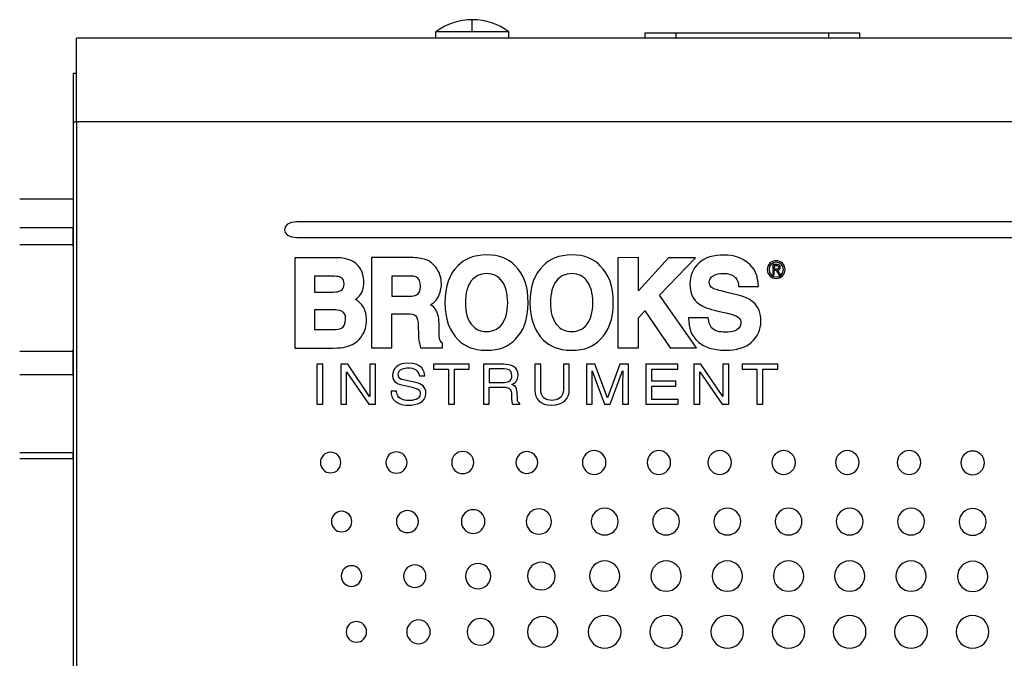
# Model space of a CAD drawing. Header units: millimetres. Extents: x 61 to 414, y 33 to 258.
# Tile 10 of 42: x 138 to 179, y 142 to 168. Entities that reach past the tile are written whole.
import ezdxf

# ---------------------------------------------------------------- set-up
doc = ezdxf.new("R2010")
doc.units = ezdxf.units.MM

msp = doc.modelspace()

# ---------------------------------------------------------------- linework, layer by layer
at = {"color": 7, "linetype": 'Continuous', "lineweight": 25}
for p, q in [((156.857, 167.853), (156.857, 168.361)), ((216.547, 167.586), (140.347, 167.586)), ((140.347, 164.093), (140.347, 167.586)), ((156.857, 167.853), (155.333, 167.853)), ((155.333, 167.586), (155.333, 167.853)), ((158.381, 167.853), (156.857, 167.853)), ((158.381, 167.586), (158.381, 167.853)), ((164.069, 167.586), (164.069, 167.819)), ((164.069, 167.819), (165.349, 167.819)), ((165.349, 167.819), (171.729, 167.819)), ((165.349, 167.819), (165.349, 167.586)), ((171.729, 167.819), (173.009, 167.819)), ((171.729, 167.586), (171.729, 167.819)), ((173.009, 167.819), (173.009, 167.586)), ((140.22, 164.093), (140.22, 166.125)), ((140.22, 166.125), (140.347, 166.125)), ((140.22, 117.611), (140.22, 164.093)), ((140.22, 164.093), (140.347, 164.093)), ((216.547, 164.093), (140.347, 164.093)), ((140.347, 164.093), (140.347, 111.833)), ((140.213, 160.88), (137.981, 160.88)), ((206.274, 159.929), (149.541, 159.929)), ((137.981, 159.694), (140.213, 159.694)), ((140.213, 158.965), (140.213, 159.694)), ((140.213, 158.965), (137.981, 158.965)), ((140.22, 158.85), (140.213, 158.965)), ((149.541, 159.272), (206.274, 159.272)), ((149.449, 158.433), (149.451, 154.665)), ((151.196, 158.433), (149.449, 158.433)), ((154.385, 158.435), (152.651, 158.434)), ((152.651, 158.434), (152.651, 154.666)), ((163.785, 158.437), (162.93, 158.433)), ((162.93, 158.433), (162.93, 154.671)), ((163.785, 157.047), (163.785, 158.437)), ((165.035, 158.433), (163.785, 157.047)), ((164.664, 156.866), (166.164, 158.433)), ((166.164, 158.433), (165.035, 158.433)), ((169.389, 158.15), (169.389, 157.724)), ((169.551, 158.15), (169.389, 158.15)), ((169.453, 158.095), (169.453, 157.963)), ((169.541, 158.095), (169.453, 158.095)), ((169.389, 157.724), (169.453, 157.724)), ((169.453, 157.963), (169.531, 157.963)), ((169.453, 157.724), (169.453, 157.908)), ((169.453, 157.908), (169.528, 157.908)), ((169.528, 157.908), (169.64, 157.724)), ((169.712, 157.724), (169.591, 157.911)), ((169.64, 157.724), (169.712, 157.724)), ((150.278, 157.665), (150.277, 157)), ((150.958, 157.666), (150.278, 157.665)), ((153.505, 157.668), (153.504, 156.83)), ((154.235, 157.668), (153.505, 157.668)), ((150.277, 157), (151.056, 157)), ((166.21, 154.671), (164.664, 156.866)), ((168.007, 156.851), (167.374, 157.009)), ((167.962, 157.224), (168.786, 157.224)), ((153.504, 156.83), (154.215, 156.83)), ((150.278, 156.262), (150.279, 155.431)), ((151.053, 156.262), (150.278, 156.262)), ((153.504, 154.666), (153.504, 156.092)), ((153.504, 156.092), (154.129, 156.092)), ((163.785, 155.926), (164.059, 156.211)), ((164.059, 156.211), (165.103, 154.671)), ((167.094, 156.208), (167.503, 156.115)), ((163.785, 154.671), (163.785, 155.926)), ((166.7, 155.918), (165.879, 155.92)), ((150.279, 155.431), (151.052, 155.431)), ((154.604, 155.568), (154.609, 155.241)), ((155.472, 155.369), (155.472, 155.615)), ((155.621, 154.667), (155.621, 154.862)), ((137.981, 154.538), (140.213, 154.538)), ((140.213, 154.538), (140.22, 154.654)), ((140.213, 153.542), (140.213, 154.538)), ((149.451, 154.665), (151.06, 154.665)), ((152.651, 154.666), (153.504, 154.666)), ((154.702, 154.667), (155.621, 154.667)), ((162.93, 154.671), (163.785, 154.671)), ((165.103, 154.671), (166.21, 154.671)), ((150.37, 153.984), (150.37, 152.323)), ((150.617, 153.984), (150.37, 153.984)), ((150.617, 152.323), (150.617, 153.984)), ((151.663, 153.984), (151.37, 153.984)), ((151.37, 153.984), (151.37, 152.323)), ((151.609, 152.323), (151.609, 153.665)), ((151.609, 153.665), (151.614, 153.665)), ((151.614, 153.665), (152.543, 152.323)), ((152.576, 152.642), (151.663, 153.984)), ((152.82, 153.984), (152.581, 153.984)), ((152.581, 153.984), (152.581, 152.642)), ((152.82, 152.323), (152.82, 153.984)), ((156.728, 153.984), (155.245, 153.984)), ((155.245, 153.984), (155.245, 153.785)), ((155.245, 153.785), (155.863, 153.785)), ((155.863, 153.785), (155.863, 152.323)), ((156.11, 152.323), (156.11, 153.785)), ((156.11, 153.785), (156.728, 153.785)), ((156.728, 153.785), (156.728, 153.984)), ((158.163, 153.984), (157.318, 153.984)), ((157.318, 153.984), (157.318, 152.323)), ((158.181, 153.792), (157.565, 153.792)), ((157.565, 153.792), (157.565, 153.228)), ((159.71, 153.984), (159.463, 153.984)), ((159.463, 153.984), (159.463, 152.876)), ((159.71, 152.938), (159.71, 153.984)), ((160.901, 153.984), (160.654, 153.984)), ((160.654, 153.984), (160.654, 152.934)), ((160.901, 152.906), (160.901, 153.984)), ((161.969, 153.984), (161.616, 153.984)), ((161.616, 153.984), (161.616, 152.323)), ((161.85, 153.716), (161.855, 153.716)), ((161.855, 153.716), (162.369, 152.323)), ((162.491, 152.58), (161.969, 153.984)), ((163.015, 153.984), (162.496, 152.58)), ((162.613, 152.323), (163.127, 153.718)), ((163.366, 153.984), (163.015, 153.984)), ((163.127, 153.718), (163.132, 153.718)), ((163.366, 152.323), (163.366, 153.984)), ((165.43, 153.984), (164.099, 153.984)), ((164.099, 153.984), (164.099, 152.323)), ((164.346, 153.785), (165.43, 153.785)), ((164.346, 153.276), (164.346, 153.785)), ((165.43, 153.785), (165.43, 153.984)), ((166.394, 153.984), (166.101, 153.984)), ((166.101, 153.984), (166.101, 152.323)), ((166.34, 152.323), (166.34, 153.665)), ((166.34, 153.665), (166.345, 153.665)), ((166.345, 153.665), (167.274, 152.323)), ((167.307, 152.642), (166.394, 153.984)), ((167.551, 153.984), (167.312, 153.984)), ((167.312, 153.984), (167.312, 152.642)), ((167.551, 152.323), (167.551, 153.984)), ((168.111, 153.984), (168.111, 153.785)), ((169.595, 153.984), (168.111, 153.984)), ((168.111, 153.785), (168.73, 153.785)), ((168.73, 153.785), (168.73, 152.323)), ((168.976, 153.785), (169.595, 153.785)), ((168.976, 152.323), (168.976, 153.785)), ((169.595, 153.785), (169.595, 153.984)), ((140.213, 153.542), (137.981, 153.542)), ((140.22, 153.458), (140.213, 153.542)), ((154.507, 153.225), (153.986, 153.334)), ((154.639, 153.498), (154.871, 153.498)), ((157.565, 153.228), (158.138, 153.228)), ((161.855, 152.323), (161.855, 153.304)), ((163.127, 153.304), (163.127, 152.323)), ((165.346, 153.276), (164.346, 153.276)), ((165.346, 153.077), (165.346, 153.276)), ((153.701, 152.86), (153.469, 152.86)), ((153.919, 153.124), (154.293, 153.045)), ((157.565, 152.323), (157.565, 153.036)), ((157.565, 153.036), (158.163, 153.036)), ((158.743, 152.527), (158.728, 152.827)), ((164.346, 153.077), (165.346, 153.077)), ((164.346, 152.522), (164.346, 153.077)), ((152.581, 152.642), (152.576, 152.642)), ((158.835, 152.323), (158.835, 152.36)), ((162.496, 152.58), (162.491, 152.58)), ((165.447, 152.522), (164.346, 152.522)), ((165.447, 152.323), (165.447, 152.522)), ((167.312, 152.642), (167.307, 152.642)), ((150.37, 152.323), (150.617, 152.323)), ((151.37, 152.323), (151.609, 152.323)), ((152.543, 152.323), (152.82, 152.323)), ((155.863, 152.323), (156.11, 152.323)), ((157.318, 152.323), (157.565, 152.323)), ((158.532, 152.323), (158.835, 152.323)), ((161.616, 152.323), (161.855, 152.323)), ((162.369, 152.323), (162.613, 152.323)), ((163.127, 152.323), (163.366, 152.323)), ((164.099, 152.323), (165.447, 152.323)), ((166.101, 152.323), (166.34, 152.323)), ((167.274, 152.323), (167.551, 152.323)), ((168.73, 152.323), (168.976, 152.323)), ((137.981, 150.302), (140.213, 150.302)), ((140.213, 150.302), (140.22, 150.386)), ((140.213, 150.035), (140.213, 150.302)), ((140.213, 150.035), (137.981, 150.035))]:
    msp.add_line(p, q, dxfattribs=at)
for start, end in [(90, 126.8699), (53.1301, 90)]:
    msp.add_arc((156.857, 165.821), 2.54, start, end, dxfattribs=at)
for points in [[(149.541, 159.929), (148.844, 159.929), (148.844, 159.272), (149.541, 159.272)], [(157.452, 158.547), (156.913, 158.546), (156.526, 158.382), (156.257, 158.093)], [(158.645, 158.097), (158.382, 158.379), (157.991, 158.549), (157.452, 158.547)], [(161.002, 158.547), (160.463, 158.546), (160.076, 158.382), (159.807, 158.093)], [(162.195, 158.097), (161.932, 158.379), (161.541, 158.549), (161.002, 158.547)], [(167.374, 158.544), (166.921, 158.544), (166.572, 158.45), (166.301, 158.204)], [(168.353, 158.221), (168.091, 158.424), (167.77, 158.544), (167.374, 158.544)], [(152.167, 158.006), (151.99, 158.268), (151.69, 158.423), (151.196, 158.433)], [(154.959, 158.335), (154.83, 158.394), (154.623, 158.43), (154.385, 158.435)], [(155.32, 158.053), (155.232, 158.166), (155.095, 158.278), (154.959, 158.335)], [(156.257, 158.093), (155.904, 157.76), (155.709, 157.236), (155.713, 156.555)], [(159.186, 156.556), (159.19, 157.223), (159.002, 157.754), (158.645, 158.097)], [(159.807, 158.093), (159.454, 157.76), (159.259, 157.236), (159.263, 156.555)], [(162.736, 156.556), (162.74, 157.223), (162.552, 157.754), (162.195, 158.097)], [(166.301, 158.204), (166.063, 157.987), (165.934, 157.675), (165.934, 157.349)], [(168.786, 157.224), (168.787, 157.688), (168.622, 158.011), (168.353, 158.221)], [(169.531, 158.244), (169.362, 158.244), (169.231, 158.113), (169.231, 157.938)], [(169.83, 157.938), (169.83, 158.113), (169.699, 158.244), (169.531, 158.244)], [(169.634, 158.033), (169.634, 158.085), (169.586, 158.095), (169.541, 158.095)], [(169.702, 158.029), (169.702, 158.113), (169.652, 158.15), (169.551, 158.15)], [(152.332, 157.414), (152.335, 157.638), (152.274, 157.851), (152.167, 158.006)], [(155.504, 157.722), (155.463, 157.834), (155.394, 157.961), (155.32, 158.053)], [(155.568, 157.332), (155.568, 157.474), (155.547, 157.611), (155.504, 157.722)], [(157.469, 157.766), (157.161, 157.765), (156.98, 157.662), (156.813, 157.463)], [(158.104, 157.444), (157.931, 157.665), (157.751, 157.754), (157.469, 157.766)], [(161.019, 157.766), (160.711, 157.765), (160.53, 157.662), (160.363, 157.463)], [(161.654, 157.444), (161.481, 157.665), (161.301, 157.754), (161.019, 157.766)], [(166.898, 157.682), (167.054, 157.763), (167.166, 157.778), (167.359, 157.778)], [(167.359, 157.778), (167.539, 157.765), (167.619, 157.747), (167.76, 157.667)], [(169.231, 157.938), (169.231, 157.76), (169.362, 157.629), (169.531, 157.629)], [(169.531, 157.963), (169.585, 157.963), (169.634, 157.967), (169.634, 158.033)], [(169.531, 157.629), (169.699, 157.629), (169.83, 157.76), (169.83, 157.938)], [(169.591, 157.911), (169.654, 157.919), (169.702, 157.952), (169.702, 158.029)], [(151.254, 157.642), (151.171, 157.658), (151.07, 157.666), (150.958, 157.666)], [(151.35, 157.617), (151.315, 157.628), (151.291, 157.634), (151.254, 157.642)], [(151.412, 157.583), (151.388, 157.601), (151.368, 157.61), (151.35, 157.617)], [(151.376, 157.065), (151.469, 157.124), (151.498, 157.187), (151.507, 157.342)], [(151.507, 157.342), (151.499, 157.476), (151.477, 157.524), (151.412, 157.583)], [(152.157, 156.845), (152.268, 156.979), (152.335, 157.179), (152.332, 157.414)], [(154.525, 157.619), (154.439, 157.656), (154.386, 157.665), (154.235, 157.668)], [(154.701, 157.232), (154.693, 157.45), (154.639, 157.554), (154.525, 157.619)], [(155.435, 156.791), (155.519, 156.958), (155.57, 157.157), (155.568, 157.332)], [(156.813, 157.463), (156.645, 157.233), (156.577, 156.966), (156.567, 156.558)], [(158.332, 156.554), (158.332, 156.96), (158.248, 157.243), (158.104, 157.444)], [(160.363, 157.463), (160.195, 157.233), (160.127, 156.966), (160.117, 156.558)], [(161.882, 156.554), (161.882, 156.96), (161.798, 157.243), (161.654, 157.444)], [(165.934, 157.349), (165.931, 156.958), (166.069, 156.674), (166.31, 156.502)], [(166.741, 157.417), (166.752, 157.514), (166.775, 157.592), (166.898, 157.682)], [(166.9, 157.153), (166.772, 157.23), (166.747, 157.282), (166.741, 157.417)], [(167.76, 157.667), (167.867, 157.58), (167.944, 157.51), (167.962, 157.224)], [(151.056, 157), (151.211, 157.001), (151.265, 157.016), (151.376, 157.065)], [(154.215, 156.83), (154.369, 156.831), (154.453, 156.845), (154.532, 156.88)], [(154.532, 156.88), (154.635, 156.937), (154.696, 157.03), (154.701, 157.232)], [(167.374, 157.009), (167.139, 157.067), (166.98, 157.115), (166.9, 157.153)], [(151.985, 156.687), (152.053, 156.733), (152.12, 156.798), (152.157, 156.845)], [(152.313, 156.366), (152.232, 156.51), (152.126, 156.612), (151.985, 156.687)], [(155.116, 156.466), (155.286, 156.566), (155.361, 156.656), (155.435, 156.791)], [(155.367, 156.205), (155.303, 156.333), (155.199, 156.418), (155.116, 156.466)], [(155.713, 156.555), (155.709, 155.896), (155.912, 155.358), (156.265, 155.012)], [(156.567, 156.558), (156.575, 156.142), (156.641, 155.883), (156.809, 155.658)], [(158.082, 155.641), (158.25, 155.862), (158.332, 156.146), (158.332, 156.554)], [(158.654, 155.032), (158.999, 155.372), (159.182, 155.864), (159.186, 156.556)], [(159.263, 156.555), (159.259, 155.896), (159.462, 155.358), (159.815, 155.012)], [(160.117, 156.558), (160.125, 156.142), (160.191, 155.883), (160.359, 155.658)], [(161.632, 155.641), (161.8, 155.862), (161.882, 156.146), (161.882, 156.554)], [(162.204, 155.032), (162.549, 155.372), (162.732, 155.864), (162.736, 156.556)], [(166.31, 156.502), (166.452, 156.395), (166.723, 156.294), (167.094, 156.208)], [(168.571, 156.582), (168.44, 156.696), (168.245, 156.785), (168.007, 156.851)], [(168.893, 155.768), (168.904, 156.131), (168.787, 156.397), (168.571, 156.582)], [(151.377, 156.211), (151.293, 156.248), (151.203, 156.26), (151.053, 156.262)], [(151.574, 155.862), (151.575, 156.05), (151.512, 156.153), (151.377, 156.211)], [(152.443, 155.825), (152.444, 156.034), (152.399, 156.22), (152.313, 156.366)], [(154.129, 156.092), (154.338, 156.087), (154.418, 156.069), (154.5, 156.007)], [(155.472, 155.615), (155.472, 155.87), (155.435, 156.082), (155.367, 156.205)], [(167.503, 156.115), (167.737, 156.059), (167.851, 156.016), (167.951, 155.952)], [(151.397, 155.493), (151.504, 155.566), (151.566, 155.654), (151.574, 155.862)], [(152.267, 155.194), (152.376, 155.367), (152.444, 155.573), (152.443, 155.825)], [(154.5, 156.007), (154.573, 155.921), (154.6, 155.808), (154.604, 155.568)], [(156.809, 155.658), (156.984, 155.451), (157.17, 155.353), (157.459, 155.348)], [(157.459, 155.348), (157.703, 155.359), (157.901, 155.424), (158.082, 155.641)], [(160.359, 155.658), (160.534, 155.451), (160.719, 155.353), (161.009, 155.348)], [(161.009, 155.348), (161.253, 155.359), (161.451, 155.424), (161.632, 155.641)], [(165.879, 155.92), (165.872, 155.498), (165.973, 155.191), (166.292, 154.913)], [(166.835, 155.509), (166.76, 155.604), (166.724, 155.713), (166.7, 155.918)], [(168.055, 155.677), (168.037, 155.535), (167.962, 155.439), (167.775, 155.371)], [(167.951, 155.952), (168.046, 155.879), (168.072, 155.795), (168.055, 155.677)], [(168.495, 154.91), (168.751, 155.129), (168.893, 155.435), (168.893, 155.768)], [(151.052, 155.431), (151.205, 155.429), (151.312, 155.45), (151.397, 155.493)], [(154.609, 155.241), (154.609, 155.134), (154.621, 155.029), (154.639, 154.927)], [(155.492, 155.033), (155.48, 155.092), (155.472, 155.203), (155.472, 155.369)], [(167.405, 155.322), (167.153, 155.328), (166.973, 155.364), (166.835, 155.509)], [(167.775, 155.371), (167.681, 155.342), (167.58, 155.327), (167.405, 155.322)], [(151.573, 154.71), (151.726, 154.743), (151.873, 154.799), (151.986, 154.888)], [(151.986, 154.888), (152.093, 154.964), (152.198, 155.079), (152.267, 155.194)], [(154.639, 154.927), (154.648, 154.877), (154.68, 154.748), (154.702, 154.667)], [(155.621, 154.862), (155.552, 154.908), (155.511, 154.939), (155.492, 155.033)], [(156.265, 155.012), (156.528, 154.733), (156.897, 154.581), (157.433, 154.57)], [(157.433, 154.57), (158.009, 154.568), (158.371, 154.732), (158.654, 155.032)], [(159.815, 155.012), (160.078, 154.733), (160.447, 154.581), (160.983, 154.57)], [(160.983, 154.57), (161.559, 154.568), (161.921, 154.732), (162.204, 155.032)], [(166.292, 154.913), (166.553, 154.698), (166.888, 154.577), (167.416, 154.57)], [(167.416, 154.57), (167.866, 154.568), (168.25, 154.685), (168.495, 154.91)], [(151.06, 154.665), (151.325, 154.666), (151.421, 154.68), (151.573, 154.71)], [(154.159, 154.028), (153.716, 154.028), (153.53, 153.773), (153.53, 153.515)], [(154.871, 153.498), (154.861, 153.681), (154.797, 154.028), (154.159, 154.028)], [(153.769, 153.544), (153.769, 153.797), (154.031, 153.836), (154.187, 153.836)], [(154.187, 153.836), (154.393, 153.836), (154.627, 153.755), (154.639, 153.498)], [(158.764, 153.538), (158.764, 153.889), (158.463, 153.984), (158.163, 153.984)], [(158.509, 153.515), (158.509, 153.771), (158.303, 153.792), (158.181, 153.792)], [(161.855, 153.304), (161.855, 153.353), (161.85, 153.563), (161.85, 153.716)], [(163.132, 153.718), (163.132, 153.563), (163.127, 153.353), (163.127, 153.304)], [(153.53, 153.515), (153.53, 153.225), (153.8, 153.149), (153.919, 153.124)], [(153.986, 153.334), (153.879, 153.357), (153.769, 153.403), (153.769, 153.544)], [(154.922, 152.781), (154.922, 153.045), (154.744, 153.175), (154.507, 153.225)], [(158.138, 153.228), (158.318, 153.228), (158.509, 153.269), (158.509, 153.515)], [(158.509, 153.14), (158.626, 153.202), (158.764, 153.292), (158.764, 153.538)], [(153.469, 152.86), (153.469, 152.705), (153.5, 152.566), (153.655, 152.439)], [(154.204, 152.471), (153.97, 152.471), (153.701, 152.559), (153.701, 152.86)], [(154.207, 152.279), (154.52, 152.279), (154.922, 152.388), (154.922, 152.781)], [(154.293, 153.045), (154.594, 152.98), (154.683, 152.925), (154.683, 152.751)], [(158.163, 153.036), (158.458, 153.036), (158.489, 152.876), (158.489, 152.74)], [(158.728, 152.827), (158.718, 153.059), (158.614, 153.1), (158.509, 153.14)], [(159.463, 152.876), (159.463, 152.566), (159.674, 152.279), (160.166, 152.279)], [(160.173, 152.478), (159.952, 152.478), (159.71, 152.578), (159.71, 152.938)], [(160.166, 152.279), (160.667, 152.279), (160.901, 152.566), (160.901, 152.906)], [(160.654, 152.934), (160.654, 152.573), (160.399, 152.478), (160.173, 152.478)], [(153.655, 152.439), (153.736, 152.372), (153.869, 152.279), (154.207, 152.279)], [(154.683, 152.751), (154.683, 152.513), (154.383, 152.471), (154.204, 152.471)], [(158.489, 152.74), (158.489, 152.677), (158.497, 152.425), (158.532, 152.323)], [(158.835, 152.36), (158.759, 152.4), (158.746, 152.434), (158.743, 152.527)]]:
    msp.add_open_spline(points, degree=3, dxfattribs=at)
for points, knots in [([(169.905, 157.938), (169.905, 158.15), (169.733, 158.306), (169.531, 158.306), (169.328, 158.306), (169.156, 158.15), (169.156, 157.938)], [0, 0, 0, 0, 1, 1, 1, 2, 2, 2, 2]), ([(169.156, 157.938), (169.156, 157.724), (169.328, 157.567), (169.531, 157.567), (169.733, 157.567), (169.905, 157.724), (169.905, 157.938)], [2, 2, 2, 2, 3, 3, 3, 4, 4, 4, 4]), ([(151.375, 149.888), (151.375, 150.125), (151.184, 150.318), (150.949, 150.318), (150.713, 150.318), (150.522, 150.125), (150.522, 149.888)], [2, 2, 2, 2, 3, 3, 3, 4, 4, 4, 4]), ([(154.137, 149.888), (154.137, 150.134), (153.939, 150.334), (153.694, 150.334), (153.45, 150.334), (153.252, 150.134), (153.252, 149.888)], [0, 0, 0, 0, 1, 1, 1, 2, 2, 2, 2]), ([(156.916, 149.888), (156.916, 150.143), (156.71, 150.35), (156.457, 150.35), (156.204, 150.35), (155.998, 150.143), (155.998, 149.888)], [0, 0, 0, 0, 1, 1, 1, 2, 2, 2, 2]), ([(159.584, 149.888), (159.584, 150.141), (159.38, 150.346), (159.129, 150.346), (158.879, 150.346), (158.675, 150.141), (158.675, 149.888)], [0, 0, 0, 0, 1, 1, 1, 2, 2, 2, 2]), ([(162.431, 149.888), (162.431, 150.161), (162.211, 150.383), (161.94, 150.383), (161.669, 150.383), (161.449, 150.161), (161.449, 149.888)], [2, 2, 2, 2, 3, 3, 3, 4, 4, 4, 4]), ([(165.129, 149.888), (165.129, 150.161), (164.909, 150.383), (164.367, 150.383), (164.147, 150.161), (164.147, 149.888)], [2, 2, 2, 2, 3, 3, 4, 4, 4, 4]), ([(167.667, 149.888), (167.667, 150.161), (167.446, 150.383), (167.175, 150.383), (166.904, 150.383), (166.684, 150.161), (166.684, 149.888)], [2, 2, 2, 2, 3, 3, 3, 4, 4, 4, 4]), ([(170.33, 149.888), (170.33, 150.161), (170.11, 150.383), (169.839, 150.383), (169.568, 150.383), (169.348, 150.161), (169.348, 149.888)], [2, 2, 2, 2, 3, 3, 3, 4, 4, 4, 4]), ([(172.99, 149.888), (172.99, 150.161), (172.77, 150.383), (172.499, 150.383), (172.228, 150.383), (172.008, 150.161), (172.008, 149.888)], [2, 2, 2, 2, 3, 3, 3, 4, 4, 4, 4]), ([(175.564, 149.888), (175.564, 150.161), (175.344, 150.383), (174.802, 150.383), (174.582, 150.161), (174.582, 149.888)], [2, 2, 2, 2, 3, 3, 4, 4, 4, 4]), ([(178.214, 149.874), (178.214, 150.147), (177.994, 150.368), (177.723, 150.368), (177.452, 150.368), (177.232, 150.147), (177.232, 149.874)], [2, 2, 2, 2, 3, 3, 3, 4, 4, 4, 4]), ([(150.522, 149.888), (150.522, 149.651), (150.713, 149.458), (150.949, 149.458), (151.184, 149.458), (151.375, 149.651), (151.375, 149.888)], [0, 0, 0, 0, 1, 1, 1, 2, 2, 2, 2]), ([(153.252, 149.888), (153.252, 149.642), (153.45, 149.442), (153.694, 149.442), (153.939, 149.442), (154.137, 149.642), (154.137, 149.888)], [2, 2, 2, 2, 3, 3, 3, 4, 4, 4, 4]), ([(155.998, 149.888), (155.998, 149.633), (156.204, 149.425), (156.457, 149.425), (156.71, 149.425), (156.916, 149.633), (156.916, 149.888)], [2, 2, 2, 2, 3, 3, 3, 4, 4, 4, 4]), ([(158.675, 149.888), (158.675, 149.635), (158.879, 149.43), (159.129, 149.43), (159.38, 149.43), (159.584, 149.635), (159.584, 149.888)], [2, 2, 2, 2, 3, 3, 3, 4, 4, 4, 4]), ([(161.449, 149.888), (161.449, 149.615), (161.669, 149.393), (161.94, 149.393), (162.211, 149.393), (162.431, 149.615), (162.431, 149.888)], [0, 0, 0, 0, 1, 1, 1, 2, 2, 2, 2]), ([(164.147, 149.888), (164.147, 149.614), (164.367, 149.393), (164.909, 149.393), (165.129, 149.614), (165.129, 149.888)], [0, 0, 0, 0, 1, 1, 2, 2, 2, 2]), ([(166.684, 149.888), (166.684, 149.614), (166.904, 149.393), (167.175, 149.393), (167.446, 149.393), (167.667, 149.614), (167.667, 149.888)], [0, 0, 0, 0, 1, 1, 1, 2, 2, 2, 2]), ([(169.348, 149.888), (169.348, 149.614), (169.568, 149.393), (169.839, 149.393), (170.11, 149.393), (170.33, 149.614), (170.33, 149.888)], [0, 0, 0, 0, 1, 1, 1, 2, 2, 2, 2]), ([(172.008, 149.888), (172.008, 149.614), (172.228, 149.393), (172.499, 149.393), (172.77, 149.393), (172.99, 149.614), (172.99, 149.888)], [0, 0, 0, 0, 1, 1, 1, 2, 2, 2, 2]), ([(174.582, 149.888), (174.582, 149.614), (174.802, 149.393), (175.344, 149.393), (175.564, 149.614), (175.564, 149.888)], [0, 0, 0, 0, 1, 1, 2, 2, 2, 2]), ([(177.232, 149.874), (177.232, 149.601), (177.452, 149.379), (177.723, 149.379), (177.994, 149.379), (178.214, 149.601), (178.214, 149.874)], [0, 0, 0, 0, 1, 1, 1, 2, 2, 2, 2]), ([(151.833, 147.425), (151.833, 147.663), (151.642, 147.855), (151.407, 147.855), (151.171, 147.855), (150.98, 147.663), (150.98, 147.425)], [0, 0, 0, 0, 1, 1, 1, 2, 2, 2, 2]), ([(154.608, 147.425), (154.608, 147.681), (154.403, 147.888), (154.15, 147.888), (153.896, 147.888), (153.69, 147.681), (153.69, 147.425)], [2, 2, 2, 2, 3, 3, 3, 4, 4, 4, 4]), ([(157.383, 147.425), (157.383, 147.699), (157.163, 147.92), (156.892, 147.92), (156.621, 147.92), (156.401, 147.699), (156.401, 147.425)], [2, 2, 2, 2, 3, 3, 3, 4, 4, 4, 4]), ([(160.162, 147.425), (160.162, 147.717), (159.926, 147.953), (159.635, 147.953), (159.344, 147.953), (159.107, 147.717), (159.107, 147.425)], [2, 2, 2, 2, 3, 3, 3, 4, 4, 4, 4]), ([(162.937, 147.425), (162.937, 147.735), (162.686, 147.985), (162.377, 147.985), (162.068, 147.985), (161.817, 147.735), (161.817, 147.425)], [2, 2, 2, 2, 3, 3, 3, 4, 4, 4, 4]), ([(165.499, 147.425), (165.499, 147.735), (165.249, 147.985), (164.939, 147.985), (164.63, 147.985), (164.38, 147.735), (164.38, 147.425)], [2, 2, 2, 2, 3, 3, 3, 4, 4, 4, 4]), ([(168.052, 147.425), (168.052, 147.735), (167.801, 147.985), (167.492, 147.985), (167.183, 147.985), (166.932, 147.735), (166.932, 147.425)], [2, 2, 2, 2, 3, 3, 3, 4, 4, 4, 4]), ([(170.606, 147.425), (170.606, 147.735), (170.355, 147.985), (170.046, 147.985), (169.737, 147.985), (169.486, 147.735), (169.486, 147.425)], [2, 2, 2, 2, 3, 3, 3, 4, 4, 4, 4]), ([(173.155, 147.425), (173.155, 147.735), (172.904, 147.985), (172.595, 147.985), (172.286, 147.985), (172.035, 147.735), (172.035, 147.425)], [2, 2, 2, 2, 3, 3, 3, 4, 4, 4, 4]), ([(175.713, 147.425), (175.713, 147.735), (175.462, 147.985), (175.153, 147.985), (174.844, 147.985), (174.593, 147.735), (174.593, 147.425)], [2, 2, 2, 2, 3, 3, 3, 4, 4, 4, 4]), ([(178.283, 147.411), (178.283, 147.721), (178.032, 147.971), (177.723, 147.971), (177.414, 147.971), (177.163, 147.721), (177.163, 147.411)], [0, 0, 0, 0, 1, 1, 1, 2, 2, 2, 2]), ([(150.98, 147.425), (150.98, 147.188), (151.171, 146.995), (151.407, 146.995), (151.642, 146.995), (151.833, 147.188), (151.833, 147.425)], [2, 2, 2, 2, 3, 3, 3, 4, 4, 4, 4]), ([(153.69, 147.425), (153.69, 147.17), (153.896, 146.963), (154.15, 146.963), (154.403, 146.963), (154.608, 147.17), (154.608, 147.425)], [0, 0, 0, 0, 1, 1, 1, 2, 2, 2, 2]), ([(156.401, 147.425), (156.401, 147.152), (156.621, 146.93), (156.892, 146.93), (157.163, 146.93), (157.383, 147.152), (157.383, 147.425)], [0, 0, 0, 0, 1, 1, 1, 2, 2, 2, 2]), ([(159.107, 147.425), (159.107, 147.134), (159.344, 146.898), (159.635, 146.898), (159.926, 146.898), (160.162, 147.134), (160.162, 147.425)], [0, 0, 0, 0, 1, 1, 1, 2, 2, 2, 2]), ([(161.817, 147.425), (161.817, 147.116), (162.068, 146.865), (162.377, 146.865), (162.686, 146.865), (162.937, 147.116), (162.937, 147.425)], [0, 0, 0, 0, 1, 1, 1, 2, 2, 2, 2]), ([(164.38, 147.425), (164.38, 147.116), (164.63, 146.865), (164.939, 146.865), (165.249, 146.865), (165.499, 147.116), (165.499, 147.425)], [0, 0, 0, 0, 1, 1, 1, 2, 2, 2, 2]), ([(166.932, 147.425), (166.932, 147.116), (167.183, 146.865), (167.492, 146.865), (167.801, 146.865), (168.052, 147.116), (168.052, 147.425)], [0, 0, 0, 0, 1, 1, 1, 2, 2, 2, 2]), ([(169.486, 147.425), (169.486, 147.116), (169.737, 146.865), (170.046, 146.865), (170.355, 146.865), (170.606, 147.116), (170.606, 147.425)], [0, 0, 0, 0, 1, 1, 1, 2, 2, 2, 2]), ([(172.035, 147.425), (172.035, 147.116), (172.286, 146.865), (172.595, 146.865), (172.904, 146.865), (173.155, 147.116), (173.155, 147.425)], [0, 0, 0, 0, 1, 1, 1, 2, 2, 2, 2]), ([(174.593, 147.425), (174.593, 147.116), (174.844, 146.865), (175.153, 146.865), (175.462, 146.865), (175.713, 147.116), (175.713, 147.425)], [0, 0, 0, 0, 1, 1, 1, 2, 2, 2, 2]), ([(177.163, 147.411), (177.163, 147.102), (177.414, 146.851), (177.723, 146.851), (178.032, 146.851), (178.283, 147.102), (178.283, 147.411)], [2, 2, 2, 2, 3, 3, 3, 4, 4, 4, 4]), ([(163.01, 145.151), (163.01, 145.5), (162.727, 145.784), (162.377, 145.784), (162.028, 145.784), (161.745, 145.5), (161.745, 145.151)], [0, 0, 0, 0, 1, 1, 1, 2, 2, 2, 2]), ([(165.573, 145.151), (165.573, 145.5), (165.289, 145.784), (164.94, 145.784), (164.59, 145.784), (164.307, 145.5), (164.307, 145.151)], [0, 0, 0, 0, 1, 1, 1, 2, 2, 2, 2]), ([(168.125, 145.151), (168.125, 145.5), (167.842, 145.784), (167.492, 145.784), (167.143, 145.784), (166.859, 145.5), (166.859, 145.151)], [0, 0, 0, 0, 1, 1, 1, 2, 2, 2, 2]), ([(170.679, 145.151), (170.679, 145.5), (170.396, 145.784), (170.046, 145.784), (169.697, 145.784), (169.413, 145.5), (169.413, 145.151)], [0, 0, 0, 0, 1, 1, 1, 2, 2, 2, 2]), ([(173.228, 145.151), (173.228, 145.5), (172.944, 145.784), (172.595, 145.784), (172.246, 145.784), (171.962, 145.5), (171.962, 145.151)], [0, 0, 0, 0, 1, 1, 1, 2, 2, 2, 2]), ([(175.786, 145.151), (175.786, 145.5), (175.502, 145.784), (175.153, 145.784), (174.804, 145.784), (174.52, 145.5), (174.52, 145.151)], [0, 0, 0, 0, 1, 1, 1, 2, 2, 2, 2]), ([(152.244, 145.151), (152.244, 145.389), (152.053, 145.581), (151.817, 145.581), (151.582, 145.581), (151.391, 145.389), (151.391, 145.151)], [0, 0, 0, 0, 1, 1, 1, 2, 2, 2, 2]), ([(154.924, 145.151), (154.924, 145.411), (154.716, 145.622), (154.457, 145.622), (154.199, 145.622), (153.99, 145.411), (153.99, 145.151)], [2, 2, 2, 2, 3, 3, 3, 4, 4, 4, 4]), ([(157.625, 145.151), (157.625, 145.442), (157.389, 145.678), (157.097, 145.678), (156.806, 145.678), (156.57, 145.442), (156.57, 145.151)], [2, 2, 2, 2, 3, 3, 3, 4, 4, 4, 4]), ([(160.313, 145.151), (160.313, 145.469), (160.056, 145.727), (159.737, 145.727), (159.42, 145.727), (159.161, 145.469), (159.161, 145.151)], [2, 2, 2, 2, 3, 3, 3, 4, 4, 4, 4]), ([(178.356, 145.137), (178.356, 145.487), (178.073, 145.77), (177.723, 145.77), (177.374, 145.77), (177.09, 145.487), (177.09, 145.137)], [0, 0, 0, 0, 1, 1, 1, 2, 2, 2, 2]), ([(151.391, 145.151), (151.391, 144.913), (151.582, 144.721), (151.817, 144.721), (152.053, 144.721), (152.244, 144.913), (152.244, 145.151)], [2, 2, 2, 2, 3, 3, 3, 4, 4, 4, 4]), ([(153.99, 145.151), (153.99, 144.891), (154.199, 144.68), (154.457, 144.68), (154.716, 144.68), (154.924, 144.891), (154.924, 145.151)], [0, 0, 0, 0, 1, 1, 1, 2, 2, 2, 2]), ([(156.57, 145.151), (156.57, 144.86), (156.806, 144.624), (157.097, 144.624), (157.389, 144.624), (157.625, 144.86), (157.625, 145.151)], [0, 0, 0, 0, 1, 1, 1, 2, 2, 2, 2]), ([(159.161, 145.151), (159.161, 144.833), (159.42, 144.575), (159.737, 144.575), (160.056, 144.575), (160.313, 144.833), (160.313, 145.151)], [0, 0, 0, 0, 1, 1, 1, 2, 2, 2, 2]), ([(161.745, 145.151), (161.745, 144.801), (162.028, 144.518), (162.377, 144.518), (162.727, 144.518), (163.01, 144.801), (163.01, 145.151)], [2, 2, 2, 2, 3, 3, 3, 4, 4, 4, 4]), ([(164.307, 145.151), (164.307, 144.801), (164.59, 144.518), (164.94, 144.518), (165.289, 144.518), (165.573, 144.801), (165.573, 145.151)], [2, 2, 2, 2, 3, 3, 3, 4, 4, 4, 4]), ([(166.859, 145.151), (166.859, 144.801), (167.143, 144.518), (167.492, 144.518), (167.842, 144.518), (168.125, 144.801), (168.125, 145.151)], [2, 2, 2, 2, 3, 3, 3, 4, 4, 4, 4]), ([(169.413, 145.151), (169.413, 144.801), (169.697, 144.518), (170.046, 144.518), (170.396, 144.518), (170.679, 144.801), (170.679, 145.151)], [2, 2, 2, 2, 3, 3, 3, 4, 4, 4, 4]), ([(171.962, 145.151), (171.962, 144.801), (172.246, 144.518), (172.595, 144.518), (172.944, 144.518), (173.228, 144.801), (173.228, 145.151)], [2, 2, 2, 2, 3, 3, 3, 4, 4, 4, 4]), ([(174.52, 145.151), (174.52, 144.801), (174.804, 144.518), (175.153, 144.518), (175.502, 144.518), (175.786, 144.801), (175.786, 145.151)], [2, 2, 2, 2, 3, 3, 3, 4, 4, 4, 4]), ([(177.09, 145.137), (177.09, 144.787), (177.374, 144.504), (177.723, 144.504), (178.073, 144.504), (178.356, 144.787), (178.356, 145.137)], [2, 2, 2, 2, 3, 3, 3, 4, 4, 4, 4]), ([(155.103, 142.825), (155.103, 143.098), (154.883, 143.32), (154.612, 143.32), (154.34, 143.32), (154.121, 143.098), (154.121, 142.825)], [2, 2, 2, 2, 3, 3, 3, 4, 4, 4, 4]), ([(157.76, 142.825), (157.76, 143.134), (157.51, 143.384), (157.2, 143.384), (156.891, 143.384), (156.641, 143.134), (156.641, 142.825)], [2, 2, 2, 2, 3, 3, 3, 4, 4, 4, 4]), ([(160.422, 142.825), (160.422, 143.174), (160.138, 143.458), (159.789, 143.458), (159.439, 143.458), (159.156, 143.174), (159.156, 142.825)], [2, 2, 2, 2, 3, 3, 3, 4, 4, 4, 4]), ([(163.059, 142.825), (163.059, 143.201), (162.754, 143.506), (162.377, 143.506), (162.001, 143.506), (161.696, 143.201), (161.696, 142.825)], [0, 0, 0, 0, 1, 1, 1, 2, 2, 2, 2]), ([(165.621, 142.825), (165.621, 143.201), (165.316, 143.506), (164.94, 143.506), (164.563, 143.506), (164.258, 143.201), (164.258, 142.825)], [0, 0, 0, 0, 1, 1, 1, 2, 2, 2, 2]), ([(168.174, 142.825), (168.174, 143.201), (167.869, 143.506), (167.492, 143.506), (167.116, 143.506), (166.811, 143.201), (166.811, 142.825)], [0, 0, 0, 0, 1, 1, 1, 2, 2, 2, 2]), ([(170.728, 142.825), (170.728, 143.201), (170.423, 143.506), (169.669, 143.506), (169.365, 143.201), (169.365, 142.825)], [0, 0, 0, 0, 1, 1, 2, 2, 2, 2]), ([(173.276, 142.825), (173.276, 143.201), (172.972, 143.506), (172.595, 143.506), (172.218, 143.506), (171.913, 143.201), (171.913, 142.825)], [0, 0, 0, 0, 1, 1, 1, 2, 2, 2, 2]), ([(175.835, 142.825), (175.835, 143.201), (175.53, 143.506), (175.153, 143.506), (174.776, 143.506), (174.471, 143.201), (174.471, 142.825)], [0, 0, 0, 0, 1, 1, 1, 2, 2, 2, 2]), ([(178.4, 142.825), (178.4, 143.201), (178.096, 143.506), (177.719, 143.506), (177.342, 143.506), (177.037, 143.201), (177.037, 142.825)], [0, 0, 0, 0, 1, 1, 1, 2, 2, 2, 2]), ([(152.45, 142.825), (152.45, 143.062), (152.258, 143.255), (152.023, 143.255), (151.787, 143.255), (151.596, 143.062), (151.596, 142.825)], [0, 0, 0, 0, 1, 1, 1, 2, 2, 2, 2]), ([(151.596, 142.825), (151.596, 142.587), (151.787, 142.395), (152.023, 142.395), (152.258, 142.395), (152.45, 142.587), (152.45, 142.825)], [2, 2, 2, 2, 3, 3, 3, 4, 4, 4, 4]), ([(154.121, 142.825), (154.121, 142.551), (154.34, 142.33), (154.612, 142.33), (154.883, 142.33), (155.103, 142.551), (155.103, 142.825)], [0, 0, 0, 0, 1, 1, 1, 2, 2, 2, 2]), ([(156.641, 142.825), (156.641, 142.515), (156.891, 142.265), (157.2, 142.265), (157.51, 142.265), (157.76, 142.515), (157.76, 142.825)], [0, 0, 0, 0, 1, 1, 1, 2, 2, 2, 2]), ([(159.156, 142.825), (159.156, 142.475), (159.439, 142.192), (159.789, 142.192), (160.138, 142.192), (160.422, 142.475), (160.422, 142.825)], [0, 0, 0, 0, 1, 1, 1, 2, 2, 2, 2]), ([(161.696, 142.825), (161.696, 142.448), (162.001, 142.143), (162.377, 142.143), (162.754, 142.143), (163.059, 142.448), (163.059, 142.825)], [2, 2, 2, 2, 3, 3, 3, 4, 4, 4, 4]), ([(164.258, 142.825), (164.258, 142.448), (164.563, 142.143), (164.94, 142.143), (165.316, 142.143), (165.621, 142.448), (165.621, 142.825)], [2, 2, 2, 2, 3, 3, 3, 4, 4, 4, 4]), ([(166.811, 142.825), (166.811, 142.448), (167.116, 142.143), (167.492, 142.143), (167.869, 142.143), (168.174, 142.448), (168.174, 142.825)], [2, 2, 2, 2, 3, 3, 3, 4, 4, 4, 4]), ([(169.365, 142.825), (169.365, 142.448), (169.669, 142.143), (170.423, 142.143), (170.728, 142.448), (170.728, 142.825)], [2, 2, 2, 2, 3, 3, 4, 4, 4, 4]), ([(171.913, 142.825), (171.913, 142.448), (172.218, 142.143), (172.595, 142.143), (172.972, 142.143), (173.276, 142.448), (173.276, 142.825)], [2, 2, 2, 2, 3, 3, 3, 4, 4, 4, 4]), ([(174.471, 142.825), (174.471, 142.448), (174.776, 142.143), (175.153, 142.143), (175.53, 142.143), (175.835, 142.448), (175.835, 142.825)], [2, 2, 2, 2, 3, 3, 3, 4, 4, 4, 4]), ([(177.037, 142.825), (177.037, 142.448), (177.342, 142.143), (177.719, 142.143), (178.096, 142.143), (178.4, 142.448), (178.4, 142.825)], [2, 2, 2, 2, 3, 3, 3, 4, 4, 4, 4])]:
    msp.add_open_spline(points, degree=3, knots=knots, dxfattribs=at)

doc.saveas('drawing.dxf')
